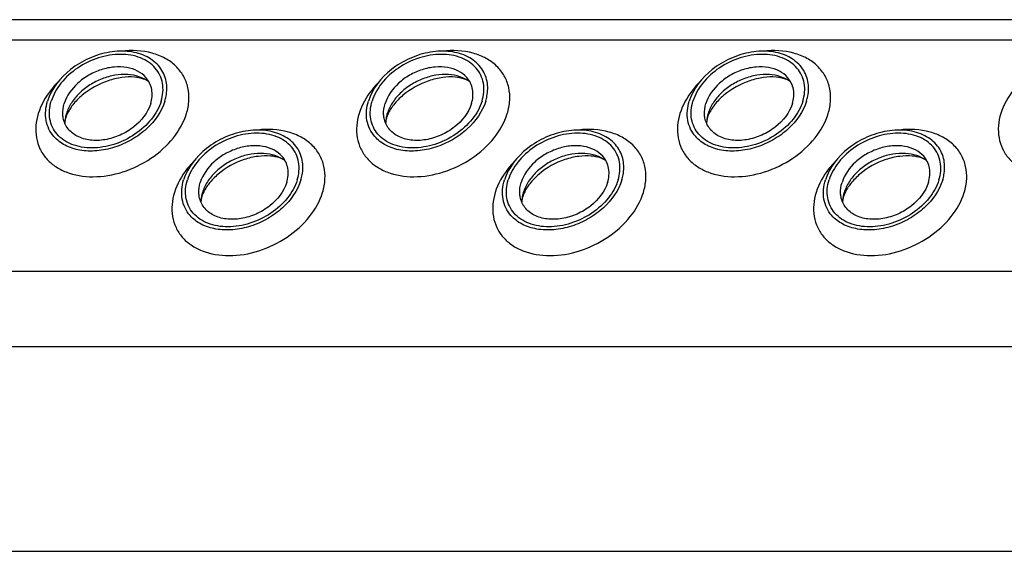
# Model space of a CAD drawing. Header units: millimetres. Extents: x 0 to 2100, y 0 to 2970.
# Tile 14 of 20: x 1366 to 1440, y 1232 to 1271. Entities that reach past the tile are written whole.
import ezdxf

# ---------------------------------------------------------------- set-up
doc = ezdxf.new("R2010")
doc.units = ezdxf.units.MM
doc.header["$LTSCALE"] = 193.6
doc.layers.get('0').update_dxf_attribs({"linetype": 'CONTINUOUS'})

msp = doc.modelspace()

# ---------------------------------------------------------------- linework, layer by layer
at = {"color": 7, "linetype": 'CONTINUOUS'}
for p, q in [((1480.528, 1271.112), (1030.351, 1271.112)), ((1033.52, 1231.516), (1488.7, 1231.516))]:
    msp.add_line(p, q, dxfattribs=at)
at = {"color": 9, "linetype": 'CONTINUOUS'}
for p, q in [((1480.06, 1269.599), (1029.131, 1269.599)), ((1478.468, 1252.365), (1023.805, 1252.365)), ((1481.226, 1246.746), (1026.046, 1246.746))]:
    msp.add_line(p, q, dxfattribs=at)
at = {"color": 7, "linetype": 'CONTINUOUS'}
for centre, radius, start, end in [((1372.243, 1263.339), 2.585, 168.6859, 169.25326), ((1372.374, 1263.311), 2.719, 162.78547, 168.6403), ((1396.172, 1263.339), 2.585, 168.6859, 169.25326), ((1396.304, 1263.311), 2.719, 162.78547, 168.6403), ((1420.102, 1263.339), 2.585, 168.6859, 169.25326), ((1420.233, 1263.311), 2.719, 162.78547, 168.6403), ((1382.392, 1257.464), 2.585, 168.6859, 169.25326), ((1382.523, 1257.436), 2.719, 162.78547, 168.6403), ((1406.322, 1257.464), 2.585, 168.6859, 169.25326), ((1406.453, 1257.436), 2.719, 162.78547, 168.6403), ((1430.252, 1257.464), 2.585, 168.6859, 169.25326), ((1430.383, 1257.436), 2.719, 162.78547, 168.6403)]:
    msp.add_arc(centre, radius, start, end, dxfattribs=at)
for points, knots in [([(1377.222, 1266.514), (1377.148, 1266.896), (1376.805, 1267.653), (1375.79, 1268.444), (1374.453, 1268.812), (1372.951, 1268.754), (1371.433, 1268.286), (1369.677, 1267.241), (1368.659, 1265.974), (1368.373, 1265.048)], [0, 0, 0, 0, 0.102719, 0.210018, 0.329291, 0.461463, 0.602113, 0.743977, 1, 1, 1, 1]), ([(1376.847, 1265.048), (1376.979, 1265.474), (1377.047, 1266.161), (1376.781, 1266.996), (1376.3, 1267.729), (1375.288, 1268.389), (1373.769, 1268.619), (1372.129, 1268.338), (1370.584, 1267.59), (1369.342, 1266.481), (1368.799, 1265.531), (1368.65, 1265.048)], [0, 0, 0, 0, 0.11105, 0.163569, 0.216012, 0.326538, 0.451891, 0.590666, 0.734802, 0.873995, 1, 1, 1, 1]), ([(1401.152, 1266.514), (1401.078, 1266.896), (1400.734, 1267.653), (1399.719, 1268.444), (1398.383, 1268.812), (1396.881, 1268.754), (1395.363, 1268.286), (1393.606, 1267.241), (1392.589, 1265.974), (1392.303, 1265.048)], [0, 0, 0, 0, 0.102719, 0.210018, 0.329291, 0.461463, 0.602113, 0.743977, 1, 1, 1, 1]), ([(1400.777, 1265.048), (1400.909, 1265.474), (1400.977, 1266.161), (1400.711, 1266.996), (1400.23, 1267.729), (1399.218, 1268.389), (1397.698, 1268.619), (1396.059, 1268.338), (1394.514, 1267.59), (1393.271, 1266.481), (1392.729, 1265.531), (1392.579, 1265.048)], [0, 0, 0, 0, 0.11105, 0.163569, 0.216012, 0.326538, 0.451891, 0.590666, 0.734802, 0.873995, 1, 1, 1, 1]), ([(1425.082, 1266.514), (1425.008, 1266.896), (1424.664, 1267.653), (1423.649, 1268.444), (1422.313, 1268.812), (1420.811, 1268.754), (1419.292, 1268.286), (1417.536, 1267.241), (1416.519, 1265.974), (1416.233, 1265.048)], [0, 0, 0, 0, 0.102719, 0.210018, 0.329291, 0.461463, 0.602113, 0.743977, 1, 1, 1, 1]), ([(1424.707, 1265.048), (1424.838, 1265.474), (1424.907, 1266.161), (1424.641, 1266.996), (1424.16, 1267.729), (1423.148, 1268.389), (1421.628, 1268.619), (1419.989, 1268.338), (1418.444, 1267.59), (1417.201, 1266.481), (1416.659, 1265.531), (1416.509, 1265.048)], [0, 0, 0, 0, 0.11105, 0.163569, 0.216012, 0.326538, 0.451891, 0.590666, 0.734802, 0.873995, 1, 1, 1, 1]), ([(1375.707, 1266.813), (1375.536, 1267.007), (1375.09, 1267.341), (1374.264, 1267.598), (1373.328, 1267.624), (1372.358, 1267.422), (1371.427, 1267.008), (1370.382, 1266.254), (1369.796, 1265.442), (1369.616, 1264.861)], [0, 0, 0, 0, 0.104726, 0.219462, 0.345216, 0.479488, 0.61757, 0.753875, 1, 1, 1, 1]), ([(1399.637, 1266.813), (1399.465, 1267.007), (1399.02, 1267.341), (1398.193, 1267.598), (1397.258, 1267.624), (1396.288, 1267.422), (1395.357, 1267.008), (1394.312, 1266.254), (1393.726, 1265.442), (1393.546, 1264.861)], [0, 0, 0, 0, 0.104726, 0.219462, 0.345216, 0.479488, 0.61757, 0.753875, 1, 1, 1, 1]), ([(1423.567, 1266.813), (1423.395, 1267.007), (1422.949, 1267.341), (1422.123, 1267.598), (1421.188, 1267.624), (1420.217, 1267.422), (1419.287, 1267.008), (1418.242, 1266.254), (1417.655, 1265.442), (1417.476, 1264.861)], [0, 0, 0, 0, 0.104726, 0.219462, 0.345216, 0.479488, 0.61757, 0.753875, 1, 1, 1, 1]), ([(1375.932, 1266.489), (1375.487, 1266.821), (1374.588, 1267.081), (1373.382, 1267.003), (1372.421, 1266.738), (1371.519, 1266.283), (1370.736, 1265.671), (1370.131, 1264.946), (1369.863, 1264.393), (1369.777, 1264.115)], [0, 0, 0, 0, 0.223873, 0.351612, 0.485909, 0.622361, 0.75614, 0.882948, 1, 1, 1, 1]), ([(1375.932, 1266.489), (1375.814, 1266.577), (1375.462, 1266.743), (1374.776, 1266.871), (1373.869, 1266.837), (1372.5, 1266.507), (1371.218, 1265.798), (1370.272, 1264.843), (1369.945, 1264.331), (1369.835, 1264.087)], [0, 0, 0, 0, 0.061795, 0.160627, 0.290202, 0.439233, 0.74844, 0.88739, 1, 1, 1, 1]), ([(1376.064, 1264.861), (1376.168, 1265.199), (1376.221, 1265.745), (1376.007, 1266.406), (1375.818, 1266.688), (1375.707, 1266.813)], [0, 0, 0, 0, 0.513934, 0.757035, 1, 1, 1, 1]), ([(1399.862, 1266.489), (1399.417, 1266.821), (1398.518, 1267.081), (1397.312, 1267.003), (1396.351, 1266.738), (1395.448, 1266.283), (1394.666, 1265.671), (1394.061, 1264.946), (1393.792, 1264.393), (1393.707, 1264.115)], [0, 0, 0, 0, 0.223873, 0.351612, 0.485909, 0.622361, 0.75614, 0.882948, 1, 1, 1, 1]), ([(1399.862, 1266.489), (1399.744, 1266.577), (1399.392, 1266.743), (1398.706, 1266.871), (1397.798, 1266.837), (1396.429, 1266.507), (1395.148, 1265.798), (1394.202, 1264.843), (1393.875, 1264.331), (1393.765, 1264.087)], [0, 0, 0, 0, 0.061795, 0.160627, 0.290202, 0.439233, 0.74844, 0.88739, 1, 1, 1, 1]), ([(1399.993, 1264.861), (1400.098, 1265.199), (1400.151, 1265.745), (1399.936, 1266.406), (1399.747, 1266.688), (1399.637, 1266.813)], [0, 0, 0, 0, 0.513934, 0.757035, 1, 1, 1, 1]), ([(1423.792, 1266.489), (1423.347, 1266.821), (1422.448, 1267.081), (1421.242, 1267.003), (1420.28, 1266.738), (1419.378, 1266.283), (1418.596, 1265.671), (1417.99, 1264.946), (1417.722, 1264.393), (1417.636, 1264.115)], [0, 0, 0, 0, 0.223873, 0.351612, 0.485909, 0.622361, 0.75614, 0.882948, 1, 1, 1, 1]), ([(1423.792, 1266.489), (1423.674, 1266.577), (1423.322, 1266.743), (1422.635, 1266.871), (1421.728, 1266.837), (1420.359, 1266.507), (1419.077, 1265.798), (1418.132, 1264.843), (1417.805, 1264.331), (1417.695, 1264.087)], [0, 0, 0, 0, 0.061795, 0.160627, 0.290202, 0.439233, 0.74844, 0.88739, 1, 1, 1, 1]), ([(1423.923, 1264.861), (1424.028, 1265.199), (1424.081, 1265.745), (1423.866, 1266.406), (1423.677, 1266.688), (1423.567, 1266.813)], [0, 0, 0, 0, 0.513934, 0.757035, 1, 1, 1, 1]), ([(1377.123, 1265.048), (1377.162, 1265.171), (1377.282, 1265.649), (1377.292, 1266.157), (1377.222, 1266.514)], [0, 0, 0, 0, 0.262329, 1, 1, 1, 1]), ([(1401.053, 1265.048), (1401.091, 1265.171), (1401.212, 1265.649), (1401.222, 1266.157), (1401.152, 1266.514)], [0, 0, 0, 0, 0.262329, 1, 1, 1, 1]), ([(1424.983, 1265.048), (1425.021, 1265.171), (1425.142, 1265.649), (1425.152, 1266.157), (1425.082, 1266.514)], [0, 0, 0, 0, 0.262329, 1, 1, 1, 1]), ([(1368.851, 1262.406), (1368.702, 1262.576), (1368.448, 1262.958), (1368.16, 1263.853), (1368.232, 1264.591), (1368.373, 1265.048)], [0, 0, 0, 0, 0.242889, 0.486002, 1, 1, 1, 1]), ([(1376.847, 1265.048), (1376.698, 1264.564), (1376.155, 1263.614), (1374.913, 1262.506), (1373.367, 1261.757), (1371.728, 1261.476), (1370.208, 1261.707), (1369.196, 1262.367), (1368.716, 1263.099), (1368.449, 1263.935), (1368.518, 1264.622), (1368.65, 1265.048)], [0, 0, 0, 0, 0.126005, 0.265198, 0.409334, 0.548109, 0.673462, 0.783988, 0.836431, 0.88895, 1, 1, 1, 1]), ([(1377.123, 1265.048), (1376.879, 1264.258), (1376.082, 1263.155), (1374.661, 1262.132), (1373.397, 1261.57), (1372.078, 1261.297), (1370.808, 1261.335), (1369.687, 1261.687), (1369.083, 1262.142), (1368.851, 1262.406)], [0, 0, 0, 0, 0.246199, 0.382548, 0.520657, 0.654927, 0.780644, 0.895321, 1, 1, 1, 1]), ([(1369.542, 1263.788), (1369.525, 1263.873), (1369.482, 1264.232), (1369.535, 1264.6), (1369.616, 1264.861)], [0, 0, 0, 0, 0.240851, 1, 1, 1, 1]), ([(1376.064, 1264.861), (1375.852, 1264.178), (1375.102, 1263.244), (1373.806, 1262.474), (1372.686, 1262.129), (1371.578, 1262.088), (1370.594, 1262.361), (1369.847, 1262.946), (1369.596, 1263.506), (1369.542, 1263.788)], [0, 0, 0, 0, 0.256084, 0.397979, 0.538637, 0.67078, 0.79, 0.897258, 1, 1, 1, 1]), ([(1392.781, 1262.406), (1392.632, 1262.576), (1392.378, 1262.958), (1392.089, 1263.853), (1392.162, 1264.591), (1392.303, 1265.048)], [0, 0, 0, 0, 0.242889, 0.486002, 1, 1, 1, 1]), ([(1400.777, 1265.048), (1400.628, 1264.564), (1400.085, 1263.614), (1398.843, 1262.506), (1397.297, 1261.757), (1395.658, 1261.476), (1394.138, 1261.707), (1393.126, 1262.367), (1392.645, 1263.099), (1392.379, 1263.935), (1392.448, 1264.622), (1392.579, 1265.048)], [0, 0, 0, 0, 0.126005, 0.265198, 0.409334, 0.548109, 0.673462, 0.783988, 0.836431, 0.88895, 1, 1, 1, 1]), ([(1401.053, 1265.048), (1400.809, 1264.258), (1400.011, 1263.155), (1398.591, 1262.132), (1397.326, 1261.57), (1396.008, 1261.297), (1394.738, 1261.335), (1393.616, 1261.687), (1393.012, 1262.142), (1392.781, 1262.406)], [0, 0, 0, 0, 0.246199, 0.382548, 0.520657, 0.654927, 0.780644, 0.895321, 1, 1, 1, 1]), ([(1393.472, 1263.788), (1393.455, 1263.873), (1393.411, 1264.232), (1393.465, 1264.6), (1393.546, 1264.861)], [0, 0, 0, 0, 0.240851, 1, 1, 1, 1]), ([(1399.993, 1264.861), (1399.782, 1264.178), (1399.032, 1263.244), (1397.736, 1262.474), (1396.616, 1262.129), (1395.508, 1262.088), (1394.523, 1262.361), (1393.777, 1262.946), (1393.526, 1263.506), (1393.472, 1263.788)], [0, 0, 0, 0, 0.256084, 0.397979, 0.538637, 0.67078, 0.79, 0.897258, 1, 1, 1, 1]), ([(1416.711, 1262.406), (1416.562, 1262.576), (1416.307, 1262.958), (1416.019, 1263.853), (1416.092, 1264.591), (1416.233, 1265.048)], [0, 0, 0, 0, 0.242889, 0.486002, 1, 1, 1, 1]), ([(1424.707, 1265.048), (1424.557, 1264.564), (1424.015, 1263.614), (1422.772, 1262.506), (1421.227, 1261.757), (1419.588, 1261.476), (1418.068, 1261.707), (1417.056, 1262.367), (1416.575, 1263.099), (1416.309, 1263.935), (1416.378, 1264.622), (1416.509, 1265.048)], [0, 0, 0, 0, 0.126005, 0.265198, 0.409334, 0.548109, 0.673462, 0.783988, 0.836431, 0.88895, 1, 1, 1, 1]), ([(1424.983, 1265.048), (1424.739, 1264.258), (1423.941, 1263.155), (1422.521, 1262.132), (1421.256, 1261.57), (1419.938, 1261.297), (1418.667, 1261.335), (1417.546, 1261.687), (1416.942, 1262.142), (1416.711, 1262.406)], [0, 0, 0, 0, 0.246199, 0.382548, 0.520657, 0.654927, 0.780644, 0.895321, 1, 1, 1, 1]), ([(1417.402, 1263.788), (1417.385, 1263.873), (1417.341, 1264.232), (1417.395, 1264.6), (1417.476, 1264.861)], [0, 0, 0, 0, 0.240851, 1, 1, 1, 1]), ([(1423.923, 1264.861), (1423.712, 1264.178), (1422.962, 1263.244), (1421.666, 1262.474), (1420.546, 1262.129), (1419.438, 1262.088), (1418.453, 1262.361), (1417.707, 1262.946), (1417.455, 1263.506), (1417.402, 1263.788)], [0, 0, 0, 0, 0.256084, 0.397979, 0.538637, 0.67078, 0.79, 0.897258, 1, 1, 1, 1]), ([(1369.732, 1263.817), (1369.72, 1263.777), (1369.683, 1263.644), (1369.662, 1263.507), (1369.661, 1263.411)], [0, 0, 0, 0, 0.304481, 1, 1, 1, 1]), ([(1369.835, 1264.087), (1369.824, 1264.063), (1369.786, 1263.975), (1369.753, 1263.884), (1369.732, 1263.817)], [0, 0, 0, 0, 0.268571, 1, 1, 1, 1]), ([(1393.662, 1263.817), (1393.65, 1263.777), (1393.613, 1263.644), (1393.592, 1263.507), (1393.59, 1263.411)], [0, 0, 0, 0, 0.304481, 1, 1, 1, 1]), ([(1393.765, 1264.087), (1393.754, 1264.063), (1393.716, 1263.975), (1393.683, 1263.884), (1393.662, 1263.817)], [0, 0, 0, 0, 0.268571, 1, 1, 1, 1]), ([(1417.592, 1263.817), (1417.58, 1263.777), (1417.543, 1263.644), (1417.522, 1263.507), (1417.52, 1263.411)], [0, 0, 0, 0, 0.304481, 1, 1, 1, 1]), ([(1417.695, 1264.087), (1417.684, 1264.063), (1417.646, 1263.975), (1417.613, 1263.884), (1417.592, 1263.817)], [0, 0, 0, 0, 0.268571, 1, 1, 1, 1]), ([(1387.372, 1260.639), (1387.297, 1261.021), (1386.954, 1261.778), (1385.939, 1262.569), (1384.603, 1262.937), (1383.101, 1262.879), (1381.582, 1262.411), (1379.826, 1261.366), (1378.809, 1260.099), (1378.523, 1259.173)], [0, 0, 0, 0, 0.102719, 0.210018, 0.329291, 0.461463, 0.602113, 0.743977, 1, 1, 1, 1]), ([(1386.996, 1259.173), (1387.128, 1259.599), (1387.197, 1260.286), (1386.931, 1261.121), (1386.45, 1261.854), (1385.438, 1262.514), (1383.918, 1262.744), (1382.279, 1262.463), (1380.733, 1261.715), (1379.491, 1260.606), (1378.948, 1259.656), (1378.799, 1259.173)], [0, 0, 0, 0, 0.11105, 0.163569, 0.216012, 0.326538, 0.451891, 0.590666, 0.734802, 0.873995, 1, 1, 1, 1]), ([(1411.302, 1260.639), (1411.227, 1261.021), (1410.884, 1261.778), (1409.869, 1262.569), (1408.533, 1262.937), (1407.031, 1262.879), (1405.512, 1262.411), (1403.756, 1261.366), (1402.739, 1260.099), (1402.453, 1259.173)], [0, 0, 0, 0, 0.102719, 0.210018, 0.329291, 0.461463, 0.602113, 0.743977, 1, 1, 1, 1]), ([(1410.926, 1259.173), (1411.058, 1259.599), (1411.127, 1260.286), (1410.86, 1261.121), (1410.379, 1261.854), (1409.368, 1262.514), (1407.848, 1262.744), (1406.209, 1262.463), (1404.663, 1261.715), (1403.421, 1260.606), (1402.878, 1259.656), (1402.729, 1259.173)], [0, 0, 0, 0, 0.11105, 0.163569, 0.216012, 0.326538, 0.451891, 0.590666, 0.734802, 0.873995, 1, 1, 1, 1]), ([(1435.232, 1260.639), (1435.157, 1261.021), (1434.814, 1261.778), (1433.799, 1262.569), (1432.463, 1262.937), (1430.96, 1262.879), (1429.442, 1262.411), (1427.686, 1261.366), (1426.669, 1260.099), (1426.382, 1259.173)], [0, 0, 0, 0, 0.102719, 0.210018, 0.329291, 0.461463, 0.602113, 0.743977, 1, 1, 1, 1]), ([(1434.856, 1259.173), (1434.988, 1259.599), (1435.056, 1260.286), (1434.79, 1261.121), (1434.309, 1261.854), (1433.297, 1262.514), (1431.778, 1262.744), (1430.139, 1262.463), (1428.593, 1261.715), (1427.351, 1260.606), (1426.808, 1259.656), (1426.659, 1259.173)], [0, 0, 0, 0, 0.11105, 0.163569, 0.216012, 0.326538, 0.451891, 0.590666, 0.734802, 0.873995, 1, 1, 1, 1]), ([(1385.856, 1260.938), (1385.685, 1261.132), (1385.239, 1261.466), (1384.413, 1261.723), (1383.478, 1261.749), (1382.507, 1261.547), (1381.577, 1261.133), (1380.532, 1260.379), (1379.945, 1259.567), (1379.766, 1258.986)], [0, 0, 0, 0, 0.104726, 0.219462, 0.345216, 0.479488, 0.61757, 0.753875, 1, 1, 1, 1]), ([(1409.786, 1260.938), (1409.615, 1261.132), (1409.169, 1261.466), (1408.343, 1261.723), (1407.407, 1261.749), (1406.437, 1261.547), (1405.506, 1261.133), (1404.462, 1260.379), (1403.875, 1259.567), (1403.695, 1258.986)], [0, 0, 0, 0, 0.104726, 0.219462, 0.345216, 0.479488, 0.61757, 0.753875, 1, 1, 1, 1]), ([(1433.716, 1260.938), (1433.545, 1261.132), (1433.099, 1261.466), (1432.273, 1261.723), (1431.337, 1261.749), (1430.367, 1261.547), (1429.436, 1261.133), (1428.392, 1260.379), (1427.805, 1259.567), (1427.625, 1258.986)], [0, 0, 0, 0, 0.104726, 0.219462, 0.345216, 0.479488, 0.61757, 0.753875, 1, 1, 1, 1]), ([(1386.082, 1260.614), (1385.637, 1260.946), (1384.738, 1261.206), (1383.532, 1261.128), (1382.57, 1260.863), (1381.668, 1260.408), (1380.886, 1259.796), (1380.28, 1259.071), (1380.012, 1258.518), (1379.926, 1258.24)], [0, 0, 0, 0, 0.223873, 0.351612, 0.485909, 0.622361, 0.75614, 0.882948, 1, 1, 1, 1]), ([(1386.082, 1260.614), (1385.964, 1260.702), (1385.611, 1260.868), (1384.925, 1260.996), (1384.018, 1260.962), (1382.649, 1260.632), (1381.367, 1259.923), (1380.422, 1258.968), (1380.095, 1258.456), (1379.984, 1258.212)], [0, 0, 0, 0, 0.061795, 0.160627, 0.290202, 0.439233, 0.74844, 0.88739, 1, 1, 1, 1]), ([(1386.213, 1258.986), (1386.317, 1259.324), (1386.371, 1259.87), (1386.156, 1260.531), (1385.967, 1260.813), (1385.856, 1260.938)], [0, 0, 0, 0, 0.513934, 0.757035, 1, 1, 1, 1]), ([(1410.012, 1260.614), (1409.567, 1260.946), (1408.667, 1261.206), (1407.462, 1261.128), (1406.5, 1260.863), (1405.598, 1260.408), (1404.816, 1259.796), (1404.21, 1259.071), (1403.942, 1258.518), (1403.856, 1258.24)], [0, 0, 0, 0, 0.223873, 0.351612, 0.485909, 0.622361, 0.75614, 0.882948, 1, 1, 1, 1]), ([(1410.012, 1260.614), (1409.894, 1260.702), (1409.541, 1260.868), (1408.855, 1260.996), (1407.948, 1260.962), (1406.579, 1260.632), (1405.297, 1259.923), (1404.352, 1258.968), (1404.025, 1258.456), (1403.914, 1258.212)], [0, 0, 0, 0, 0.061795, 0.160627, 0.290202, 0.439233, 0.74844, 0.88739, 1, 1, 1, 1]), ([(1410.143, 1258.986), (1410.247, 1259.324), (1410.3, 1259.87), (1410.086, 1260.531), (1409.897, 1260.813), (1409.786, 1260.938)], [0, 0, 0, 0, 0.513934, 0.757035, 1, 1, 1, 1]), ([(1433.942, 1260.614), (1433.496, 1260.946), (1432.597, 1261.206), (1431.392, 1261.128), (1430.43, 1260.863), (1429.528, 1260.408), (1428.746, 1259.796), (1428.14, 1259.071), (1427.872, 1258.518), (1427.786, 1258.24)], [0, 0, 0, 0, 0.223873, 0.351612, 0.485909, 0.622361, 0.75614, 0.882948, 1, 1, 1, 1]), ([(1433.942, 1260.614), (1433.824, 1260.702), (1433.471, 1260.868), (1432.785, 1260.996), (1431.878, 1260.962), (1430.509, 1260.632), (1429.227, 1259.923), (1428.282, 1258.968), (1427.955, 1258.456), (1427.844, 1258.212)], [0, 0, 0, 0, 0.061795, 0.160627, 0.290202, 0.439233, 0.74844, 0.88739, 1, 1, 1, 1]), ([(1434.073, 1258.986), (1434.177, 1259.324), (1434.23, 1259.87), (1434.016, 1260.531), (1433.827, 1260.813), (1433.716, 1260.938)], [0, 0, 0, 0, 0.513934, 0.757035, 1, 1, 1, 1]), ([(1387.273, 1259.173), (1387.311, 1259.296), (1387.432, 1259.774), (1387.441, 1260.282), (1387.372, 1260.639)], [0, 0, 0, 0, 0.262329, 1, 1, 1, 1]), ([(1411.203, 1259.173), (1411.241, 1259.296), (1411.361, 1259.774), (1411.371, 1260.282), (1411.302, 1260.639)], [0, 0, 0, 0, 0.262329, 1, 1, 1, 1]), ([(1435.133, 1259.173), (1435.171, 1259.296), (1435.291, 1259.774), (1435.301, 1260.282), (1435.232, 1260.639)], [0, 0, 0, 0, 0.262329, 1, 1, 1, 1]), ([(1379, 1256.531), (1378.851, 1256.701), (1378.597, 1257.083), (1378.309, 1257.978), (1378.382, 1258.716), (1378.523, 1259.173)], [0, 0, 0, 0, 0.242889, 0.486002, 1, 1, 1, 1]), ([(1386.996, 1259.173), (1386.847, 1258.689), (1386.304, 1257.739), (1385.062, 1256.631), (1383.517, 1255.882), (1381.877, 1255.601), (1380.358, 1255.832), (1379.346, 1256.492), (1378.865, 1257.224), (1378.599, 1258.06), (1378.667, 1258.747), (1378.799, 1259.173)], [0, 0, 0, 0, 0.126005, 0.265198, 0.409334, 0.548109, 0.673462, 0.783988, 0.836431, 0.88895, 1, 1, 1, 1]), ([(1387.273, 1259.173), (1387.029, 1258.383), (1386.231, 1257.28), (1384.811, 1256.257), (1383.546, 1255.695), (1382.228, 1255.422), (1380.957, 1255.46), (1379.836, 1255.812), (1379.232, 1256.267), (1379, 1256.531)], [0, 0, 0, 0, 0.246199, 0.382548, 0.520657, 0.654927, 0.780644, 0.895321, 1, 1, 1, 1]), ([(1379.691, 1257.913), (1379.675, 1257.998), (1379.631, 1258.357), (1379.685, 1258.725), (1379.766, 1258.986)], [0, 0, 0, 0, 0.240851, 1, 1, 1, 1]), ([(1386.213, 1258.986), (1386.002, 1258.303), (1385.251, 1257.369), (1383.956, 1256.599), (1382.835, 1256.254), (1381.728, 1256.213), (1380.743, 1256.486), (1379.996, 1257.071), (1379.745, 1257.631), (1379.691, 1257.913)], [0, 0, 0, 0, 0.256084, 0.397979, 0.538637, 0.67078, 0.79, 0.897258, 1, 1, 1, 1]), ([(1402.93, 1256.531), (1402.781, 1256.701), (1402.527, 1257.083), (1402.239, 1257.978), (1402.311, 1258.716), (1402.453, 1259.173)], [0, 0, 0, 0, 0.242889, 0.486002, 1, 1, 1, 1]), ([(1410.926, 1259.173), (1410.777, 1258.689), (1410.234, 1257.739), (1408.992, 1256.631), (1407.447, 1255.882), (1405.807, 1255.601), (1404.288, 1255.832), (1403.276, 1256.492), (1402.795, 1257.224), (1402.529, 1258.06), (1402.597, 1258.747), (1402.729, 1259.173)], [0, 0, 0, 0, 0.126005, 0.265198, 0.409334, 0.548109, 0.673462, 0.783988, 0.836431, 0.88895, 1, 1, 1, 1]), ([(1411.203, 1259.173), (1410.959, 1258.383), (1410.161, 1257.28), (1408.741, 1256.257), (1407.476, 1255.695), (1406.157, 1255.422), (1404.887, 1255.46), (1403.766, 1255.812), (1403.162, 1256.267), (1402.93, 1256.531)], [0, 0, 0, 0, 0.246199, 0.382548, 0.520657, 0.654927, 0.780644, 0.895321, 1, 1, 1, 1]), ([(1403.621, 1257.913), (1403.605, 1257.998), (1403.561, 1258.357), (1403.615, 1258.725), (1403.695, 1258.986)], [0, 0, 0, 0, 0.240851, 1, 1, 1, 1]), ([(1410.143, 1258.986), (1409.932, 1258.303), (1409.181, 1257.369), (1407.885, 1256.599), (1406.765, 1256.254), (1405.657, 1256.213), (1404.673, 1256.486), (1403.926, 1257.071), (1403.675, 1257.631), (1403.621, 1257.913)], [0, 0, 0, 0, 0.256084, 0.397979, 0.538637, 0.67078, 0.79, 0.897258, 1, 1, 1, 1]), ([(1426.86, 1256.531), (1426.711, 1256.701), (1426.457, 1257.083), (1426.169, 1257.978), (1426.241, 1258.716), (1426.382, 1259.173)], [0, 0, 0, 0, 0.242889, 0.486002, 1, 1, 1, 1]), ([(1434.856, 1259.173), (1434.707, 1258.689), (1434.164, 1257.739), (1432.922, 1256.631), (1431.376, 1255.882), (1429.737, 1255.601), (1428.217, 1255.832), (1427.206, 1256.492), (1426.725, 1257.224), (1426.459, 1258.06), (1426.527, 1258.747), (1426.659, 1259.173)], [0, 0, 0, 0, 0.126005, 0.265198, 0.409334, 0.548109, 0.673462, 0.783988, 0.836431, 0.88895, 1, 1, 1, 1]), ([(1435.133, 1259.173), (1434.889, 1258.383), (1434.091, 1257.28), (1432.671, 1256.257), (1431.406, 1255.695), (1430.087, 1255.422), (1428.817, 1255.46), (1427.696, 1255.812), (1427.092, 1256.267), (1426.86, 1256.531)], [0, 0, 0, 0, 0.246199, 0.382548, 0.520657, 0.654927, 0.780644, 0.895321, 1, 1, 1, 1]), ([(1427.551, 1257.913), (1427.535, 1257.998), (1427.491, 1258.357), (1427.544, 1258.725), (1427.625, 1258.986)], [0, 0, 0, 0, 0.240851, 1, 1, 1, 1]), ([(1434.073, 1258.986), (1433.862, 1258.303), (1433.111, 1257.369), (1431.815, 1256.599), (1430.695, 1256.254), (1429.587, 1256.213), (1428.603, 1256.486), (1427.856, 1257.071), (1427.605, 1257.631), (1427.551, 1257.913)], [0, 0, 0, 0, 0.256084, 0.397979, 0.538637, 0.67078, 0.79, 0.897258, 1, 1, 1, 1]), ([(1379.882, 1257.942), (1379.869, 1257.902), (1379.833, 1257.769), (1379.812, 1257.632), (1379.81, 1257.536)], [0, 0, 0, 0, 0.304481, 1, 1, 1, 1]), ([(1379.984, 1258.212), (1379.974, 1258.188), (1379.936, 1258.1), (1379.902, 1258.009), (1379.882, 1257.942)], [0, 0, 0, 0, 0.268571, 1, 1, 1, 1]), ([(1403.811, 1257.942), (1403.799, 1257.902), (1403.763, 1257.769), (1403.741, 1257.632), (1403.74, 1257.536)], [0, 0, 0, 0, 0.304481, 1, 1, 1, 1]), ([(1403.914, 1258.212), (1403.904, 1258.188), (1403.865, 1258.1), (1403.832, 1258.009), (1403.811, 1257.942)], [0, 0, 0, 0, 0.268571, 1, 1, 1, 1]), ([(1427.741, 1257.942), (1427.729, 1257.902), (1427.692, 1257.769), (1427.671, 1257.632), (1427.67, 1257.536)], [0, 0, 0, 0, 0.304481, 1, 1, 1, 1]), ([(1427.844, 1258.212), (1427.833, 1258.188), (1427.795, 1258.1), (1427.762, 1258.009), (1427.741, 1257.942)], [0, 0, 0, 0, 0.268571, 1, 1, 1, 1])]:
    msp.add_open_spline(points, degree=3, knots=knots, dxfattribs=at)
at = {"color": 9, "linetype": 'CONTINUOUS'}
for points, knots in [([(1378.732, 1264.115), (1378.832, 1264.437), (1378.957, 1265.088), (1378.885, 1266.06), (1378.546, 1266.947), (1377.955, 1267.699), (1377.148, 1268.278), (1375.802, 1268.806), (1374.657, 1268.857), (1373.898, 1268.772)], [0, 0, 0, 0, 0.124532, 0.241854, 0.355538, 0.470156, 0.590017, 0.718045, 1, 1, 1, 1]), ([(1402.662, 1264.115), (1402.762, 1264.437), (1402.887, 1265.088), (1402.815, 1266.06), (1402.476, 1266.947), (1401.885, 1267.699), (1401.078, 1268.278), (1399.732, 1268.806), (1398.587, 1268.857), (1397.828, 1268.772)], [0, 0, 0, 0, 0.124532, 0.241854, 0.355538, 0.470156, 0.590017, 0.718045, 1, 1, 1, 1]), ([(1426.592, 1264.115), (1426.692, 1264.437), (1426.816, 1265.088), (1426.745, 1266.06), (1426.405, 1266.947), (1425.815, 1267.699), (1425.008, 1268.278), (1423.662, 1268.806), (1422.517, 1268.857), (1421.758, 1268.772)], [0, 0, 0, 0, 0.124532, 0.241854, 0.355538, 0.470156, 0.590017, 0.718045, 1, 1, 1, 1]), ([(1369.124, 1266.442), (1368.954, 1266.269), (1368.346, 1265.582), (1367.879, 1264.76), (1367.68, 1264.115)], [0, 0, 0, 0, 0.264839, 1, 1, 1, 1]), ([(1393.053, 1266.442), (1392.883, 1266.269), (1392.276, 1265.582), (1391.809, 1264.76), (1391.609, 1264.115)], [0, 0, 0, 0, 0.264839, 1, 1, 1, 1]), ([(1416.983, 1266.442), (1416.813, 1266.269), (1416.205, 1265.582), (1415.738, 1264.76), (1415.539, 1264.115)], [0, 0, 0, 0, 0.264839, 1, 1, 1, 1]), ([(1440.913, 1266.442), (1440.743, 1266.269), (1440.135, 1265.582), (1439.668, 1264.76), (1439.469, 1264.115)], [0, 0, 0, 0, 0.264839, 1, 1, 1, 1]), ([(1367.68, 1264.115), (1367.502, 1263.541), (1367.41, 1262.614), (1367.768, 1261.488), (1368.248, 1260.759), (1368.921, 1260.168), (1370.068, 1259.572), (1371.832, 1259.298), (1374.04, 1259.679), (1376.124, 1260.688), (1377.799, 1262.182), (1378.531, 1263.464), (1378.732, 1264.115)], [0, 0, 0, 0, 0.110961, 0.163438, 0.215838, 0.269928, 0.32708, 0.452332, 0.590995, 0.735015, 0.874096, 1, 1, 1, 1]), ([(1391.609, 1264.115), (1391.432, 1263.541), (1391.34, 1262.614), (1391.698, 1261.488), (1392.178, 1260.759), (1392.851, 1260.168), (1393.998, 1259.572), (1395.762, 1259.298), (1397.97, 1259.679), (1400.054, 1260.688), (1401.729, 1262.182), (1402.461, 1263.464), (1402.662, 1264.115)], [0, 0, 0, 0, 0.110961, 0.163438, 0.215838, 0.269928, 0.32708, 0.452332, 0.590995, 0.735015, 0.874096, 1, 1, 1, 1]), ([(1415.539, 1264.115), (1415.362, 1263.541), (1415.269, 1262.614), (1415.628, 1261.488), (1416.108, 1260.759), (1416.781, 1260.168), (1417.927, 1259.572), (1419.692, 1259.298), (1421.9, 1259.679), (1423.984, 1260.688), (1425.659, 1262.182), (1426.391, 1263.464), (1426.592, 1264.115)], [0, 0, 0, 0, 0.110961, 0.163438, 0.215838, 0.269928, 0.32708, 0.452332, 0.590995, 0.735015, 0.874096, 1, 1, 1, 1]), ([(1439.469, 1264.115), (1439.292, 1263.541), (1439.199, 1262.614), (1439.558, 1261.488), (1440.038, 1260.759), (1440.711, 1260.168), (1441.857, 1259.572), (1443.622, 1259.298), (1445.829, 1259.679), (1447.914, 1260.688), (1449.589, 1262.182), (1450.32, 1263.464), (1450.522, 1264.115)], [0, 0, 0, 0, 0.110961, 0.163438, 0.215838, 0.269928, 0.32708, 0.452332, 0.590995, 0.735015, 0.874096, 1, 1, 1, 1]), ([(1388.882, 1258.24), (1388.981, 1258.562), (1389.106, 1259.213), (1389.035, 1260.185), (1388.695, 1261.072), (1388.105, 1261.824), (1387.297, 1262.403), (1385.952, 1262.931), (1384.806, 1262.982), (1384.048, 1262.897)], [0, 0, 0, 0, 0.124532, 0.241854, 0.355538, 0.470156, 0.590017, 0.718045, 1, 1, 1, 1]), ([(1412.812, 1258.24), (1412.911, 1258.562), (1413.036, 1259.213), (1412.965, 1260.185), (1412.625, 1261.072), (1412.034, 1261.824), (1411.227, 1262.403), (1409.882, 1262.931), (1408.736, 1262.982), (1407.978, 1262.897)], [0, 0, 0, 0, 0.124532, 0.241854, 0.355538, 0.470156, 0.590017, 0.718045, 1, 1, 1, 1]), ([(1436.741, 1258.24), (1436.841, 1258.562), (1436.966, 1259.213), (1436.894, 1260.185), (1436.555, 1261.072), (1435.964, 1261.824), (1435.157, 1262.403), (1433.812, 1262.931), (1432.666, 1262.982), (1431.908, 1262.897)], [0, 0, 0, 0, 0.124532, 0.241854, 0.355538, 0.470156, 0.590017, 0.718045, 1, 1, 1, 1]), ([(1379.273, 1260.567), (1379.103, 1260.394), (1378.495, 1259.707), (1378.028, 1258.885), (1377.829, 1258.24)], [0, 0, 0, 0, 0.264839, 1, 1, 1, 1]), ([(1403.203, 1260.567), (1403.033, 1260.394), (1402.425, 1259.707), (1401.958, 1258.885), (1401.759, 1258.24)], [0, 0, 0, 0, 0.264839, 1, 1, 1, 1]), ([(1427.133, 1260.567), (1426.963, 1260.394), (1426.355, 1259.707), (1425.888, 1258.885), (1425.689, 1258.24)], [0, 0, 0, 0, 0.264839, 1, 1, 1, 1]), ([(1377.829, 1258.24), (1377.651, 1257.666), (1377.559, 1256.739), (1377.918, 1255.613), (1378.397, 1254.884), (1379.071, 1254.293), (1380.217, 1253.697), (1381.982, 1253.423), (1384.189, 1253.804), (1386.274, 1254.813), (1387.949, 1256.308), (1388.68, 1257.589), (1388.882, 1258.24)], [0, 0, 0, 0, 0.110961, 0.163438, 0.215838, 0.269928, 0.32708, 0.452332, 0.590995, 0.735015, 0.874096, 1, 1, 1, 1]), ([(1401.759, 1258.24), (1401.581, 1257.666), (1401.489, 1256.739), (1401.847, 1255.613), (1402.327, 1254.884), (1403.001, 1254.293), (1404.147, 1253.697), (1405.911, 1253.423), (1408.119, 1253.804), (1410.204, 1254.813), (1411.878, 1256.308), (1412.61, 1257.589), (1412.812, 1258.24)], [0, 0, 0, 0, 0.110961, 0.163438, 0.215838, 0.269928, 0.32708, 0.452332, 0.590995, 0.735015, 0.874096, 1, 1, 1, 1]), ([(1425.689, 1258.24), (1425.511, 1257.666), (1425.419, 1256.739), (1425.777, 1255.613), (1426.257, 1254.884), (1426.93, 1254.293), (1428.077, 1253.697), (1429.841, 1253.423), (1432.049, 1253.804), (1434.133, 1254.813), (1435.808, 1256.308), (1436.54, 1257.589), (1436.741, 1258.24)], [0, 0, 0, 0, 0.110961, 0.163438, 0.215838, 0.269928, 0.32708, 0.452332, 0.590995, 0.735015, 0.874096, 1, 1, 1, 1])]:
    msp.add_open_spline(points, degree=3, knots=knots, dxfattribs=at)
at = {"color": 7, "linetype": 'CONTINUOUS'}
for points in [[(1369.703, 1263.821), (1369.678, 1263.686), (1369.663, 1263.548), (1369.661, 1263.411)], [(1393.633, 1263.821), (1393.607, 1263.686), (1393.593, 1263.548), (1393.59, 1263.411)], [(1417.563, 1263.821), (1417.537, 1263.686), (1417.523, 1263.548), (1417.52, 1263.411)], [(1379.853, 1257.946), (1379.827, 1257.811), (1379.812, 1257.673), (1379.81, 1257.536)], [(1403.783, 1257.946), (1403.757, 1257.811), (1403.742, 1257.673), (1403.74, 1257.536)], [(1427.712, 1257.946), (1427.687, 1257.811), (1427.672, 1257.673), (1427.67, 1257.536)]]:
    msp.add_open_spline(points, degree=3, dxfattribs=at)

doc.saveas('drawing.dxf')
